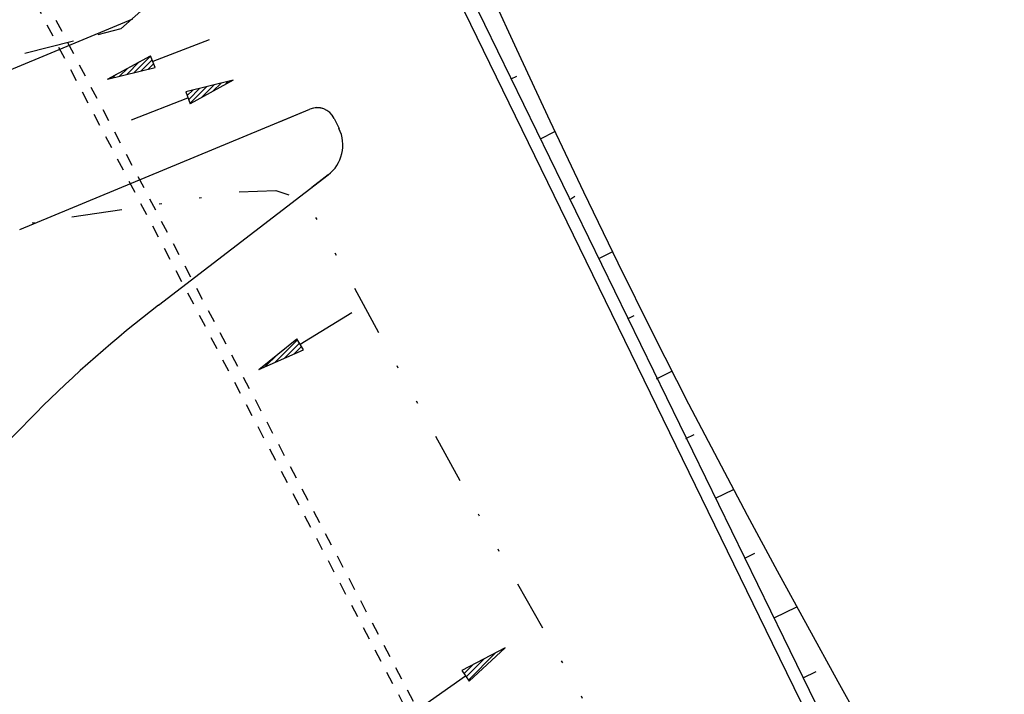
# Model space of a CAD drawing. Extents: x 446005 to 446745, y 447032 to 448234.
# Tile 67 of 127: x 446311 to 446350, y 447335 to 447361. Entities that reach past the tile are written whole.
import ezdxf

# ---------------------------------------------------------------- set-up
doc = ezdxf.new("R2010")
doc.units = 0
doc.header["$LTSCALE"] = 2
doc.header["$MEASUREMENT"] = 0
for name, pattern in [('AUSGEZOGEN', [0]), ('GESTRICH-X2', [1.5, 1, -0.5]), ('GETRENNTX3', [3.25, 1, -0.75, 0, -0.75, 0, -0.75]), ('STRICHLINIEX2', [0.5, 0.25, -0.25])]:
    doc.linetypes.add(name, pattern=pattern)
for name, color, linetype in [('DB-Autohof', 15, 'CONTINUOUS'), ('FBRTOP', 250, 'AUSGEZOGEN'), ('STROMLTG', 4, 'AUSGEZOGEN'), ('TELEKOM', 4, 'GETRENNTX3')]:
    doc.layers.add(name, color=color, linetype=linetype)

msp = doc.modelspace()

# ---------------------------------------------------------------- linework, layer by layer
at = {"layer": 'DB-Autohof', "linetype": 'Continuous'}
for p, q in [((446324.974, 447368.599), (446340.532, 447336.689)), ((446325.429, 447368.807), (446340.981, 447336.908)), ((446329.093, 447363.091), (446330.388, 447360.245)), ((446309.135, 447358.941), (446315.165, 447361.445)), ((446318.195, 447360.622), (446315.959, 447359.751)), ((446314.163, 447359.052), (446315.867, 447359.987)), ((446316.051, 447359.515), (446315.867, 447359.987)), ((446330.388, 447360.245), (446331.703, 447357.408)), ((446314.927, 447359.239), (446315.441, 447359.754)), ((446315.208, 447359.308), (446315.872, 447359.973)), ((446315.489, 447359.377), (446315.932, 447359.82)), ((446315.77, 447359.446), (446315.991, 447359.667)), ((446314.163, 447359.052), (446316.051, 447359.515)), ((446314.364, 447359.101), (446314.5, 447359.237)), ((446314.646, 447359.17), (446314.971, 447359.495)), ((446319.154, 447359.02), (446317.267, 447358.558)), ((446319.154, 447359.02), (446317.451, 447358.085)), ((446317.877, 447358.318), (446318.391, 447358.833)), ((446318.347, 447358.577), (446318.672, 447358.902)), ((446318.818, 447358.835), (446318.953, 447358.971)), ((446330.177, 447359.068), (446330.398, 447359.177)), ((446317.267, 447358.558), (446317.451, 447358.085)), ((446317.327, 447358.405), (446317.548, 447358.626)), ((446317.386, 447358.252), (446317.829, 447358.695)), ((446317.446, 447358.1), (446318.11, 447358.764)), ((446315.123, 447357.45), (446317.359, 447358.321)), ((446310.685, 447353.088), (446322.191, 447357.867)), ((446320.993, 447357.369), (446322.191, 447357.867)), ((446323.153, 447357.503), (446323.348, 447357.103)), ((446331.703, 447357.408), (446333.04, 447354.582)), ((446331.336, 447356.691), (446331.905, 447356.976)), ((446316.195, 447350.091), (446322.914, 447355.257)), ((446322.914, 447355.257), (446322.266, 447354.759)), ((446333.04, 447354.582), (446334.402, 447351.769)), ((446332.539, 447354.314), (446332.705, 447354.421)), ((446333.653, 447351.938), (446334.187, 447352.209)), ((446334.402, 447351.769), (446335.791, 447348.97)), ((446323.861, 447349.786), (446321.809, 447348.54)), ((446334.812, 447349.562), (446335.053, 447349.685)), ((446320.163, 447347.54), (446321.678, 447348.757)), ((446320.804, 447347.822), (446321.701, 447348.719)), ((446321.941, 447348.323), (446321.678, 447348.757)), ((446335.791, 447348.97), (446337.209, 447346.186)), ((446320.163, 447347.54), (446321.941, 447348.323)), ((446321.183, 447347.989), (446321.781, 447348.587)), ((446321.562, 447348.156), (446321.861, 447348.455)), ((446320.424, 447347.655), (446320.907, 447348.137)), ((446335.932, 447347.169), (446336.547, 447347.477)), ((446335.932, 447347.169), (446336.547, 447347.477)), ((446337.209, 447346.186), (446338.366, 447343.969)), ((446337.108, 447344.805), (446337.434, 447344.965)), ((446337.108, 447344.805), (446337.434, 447344.965)), ((446338.366, 447343.969), (446339.539, 447341.76)), ((446338.276, 447342.437), (446338.993, 447342.784)), ((446338.276, 447342.437), (446338.993, 447342.784)), ((446339.539, 447341.76), (446340.727, 447339.56)), ((446339.44, 447340.064), (446339.841, 447340.258)), ((446339.44, 447340.064), (446339.841, 447340.258)), ((446340.727, 447339.56), (446341.925, 447337.364)), ((446340.6, 447337.689), (446341.507, 447338.128)), ((446340.6, 447337.689), (446341.507, 447338.128)), ((446341.925, 447337.364), (446343.132, 447335.173)), ((446340.532, 447336.689), (446344.1, 447329.37)), ((446340.981, 447336.908), (446344.549, 447329.589)), ((446329.938, 447336.498), (446328.215, 447335.598)), ((446328.478, 447335.224), (446329.547, 447336.294)), ((446329.938, 447336.498), (446328.507, 447335.183)), ((446328.303, 447335.474), (446328.659, 447335.83)), ((446328.39, 447335.349), (446329.103, 447336.062)), ((446326.397, 447334.011), (446328.361, 447335.391)), ((446328.215, 447335.598), (446328.507, 447335.183)), ((446341.759, 447335.314), (446342.27, 447335.561)), ((446341.759, 447335.314), (446342.27, 447335.561)), ((446343.132, 447335.173), (446344.343, 447332.983))]:
    msp.add_line(p, q, dxfattribs=at)
at = {"layer": 'DB-Autohof', "linetype": 'STRICHLINIEX2'}
for p, q in [((446330.129, 447326.223), (446311.122, 447362.451)), ((446330.483, 447326.409), (446311.476, 447362.637))]:
    msp.add_line(p, q, dxfattribs=at)
at = {"layer": 'DB-Autohof', "linetype": 'Continuous'}
for centre, radius, start, end in [((446322.485, 447357.19), 0.738, 25.0847, 113.4601), ((446322.479, 447357.174), 0.75, 25.991, 112.5538), ((446321.999, 447356.446), 1.5, 307.5538, 25.991), ((446321.999, 447356.446), 1.5, 307.5538, 25.991), ((446346.67, 447310.452), 50, 127.5538, 142.3907)]:
    msp.add_arc(centre, radius, start, end, dxfattribs=at)
at = {"layer": 'FBRTOP'}
for points in [[(446412.075, 447372.655, 0.000006), (446414.084, 447357.131, 0.00001), (446415.257, 447348.066, 0.000016), (446416.854, 447335.736, -0.000001), (446418.45, 447323.406, -0.000146), (446420.528, 447307.322, -0.000272), (446421.634, 447298.702, -0.00647), (446421.709, 447298.052, -0.000174), (446424.154, 447273.889, -0.003297), (446424.467, 447270.569, -0.001172), (446425.263, 447261.222)], [(446363.327, 447740.448, 0.000002), (446366.277, 447717.758, 0.000326)]]:
    msp.add_lwpolyline(points, format="xyb", dxfattribs=at)
at = {"layer": 'STROMLTG', "linetype": 'GESTRICH-X2', "flags": 128}
msp.add_lwpolyline([(446317.732, 447363.751), (446314.699, 447361.05), (446303.728, 447358.24), (446295.004, 447356.191)], dxfattribs=at)
at = {"layer": 'TELEKOM', "flags": 128}
msp.add_lwpolyline([(446246.375, 447344.548), (446275.887, 447348.199), (446301.898, 447351.963), (446319.391, 447354.586), (446320.838, 447354.641), (446322.04, 447354.259), (446329.168, 447341.265), (446337.087, 447327.288), (446343.843, 447310.945), (446349.688, 447296.235), (446353.625, 447285.536), (446355.471, 447279.449), (446357.747, 447269.119), (446359.531, 447256.576), (446361.153, 447246.844), (446363.394, 447229.874), (446366.069, 447208.178), (446366.921, 447199.236), (446367.215, 447181.672), (446366.802, 447168.509), (446366.447, 447166.319), (446365.44, 447163.655), (446363.249, 447161.11), (446359.229, 447159.013), (446352.142, 447147.358), (446350.287, 447143.953), (446346.744, 447143.417), (446319.357, 447141.163), (446298.518, 447139.181), (446274.885, 447136.901), (446246.077, 447134.163)], dxfattribs=at)

doc.saveas('drawing.dxf')
